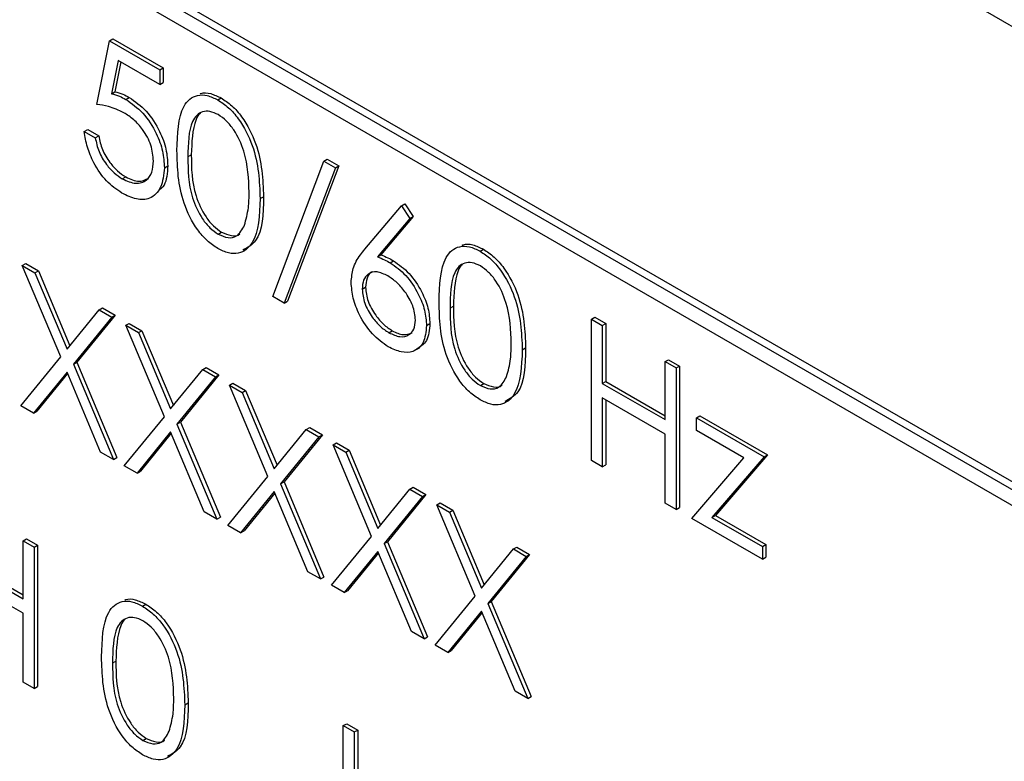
# Paper-space layout 'Blatt4' of a CAD drawing. Header units: millimetres. Extents: x 5 to 418, y 2 to 292.
# Tile 32 of 78: x 143.8 to 145.85, y 158.49 to 160.03. Entities that reach past the tile are written whole.
import ezdxf

# ---------------------------------------------------------------- set-up
doc = ezdxf.new("R2010")
doc.units = ezdxf.units.MM

psp = doc.layouts.new('Blatt4')

# ---------------------------------------------------------------- linework, layer by layer
at = {"color": 7, "linetype": 'Continuous', "lineweight": 25}
for p, q in [((148.1531, 158.6977), (141.0821, 162.7797)), ((146.8662, 158.4771), (142.4821, 161.0079)), ((146.8803, 158.4852), (142.4963, 161.0161)), ((142.4821, 160.9753), (146.8662, 158.4444)), ((143.9598, 159.8578), (143.9859, 159.9897)), ((143.9859, 159.9897), (143.993, 159.9938)), ((143.9859, 159.9897), (144.0904, 159.9294)), ((143.993, 159.9938), (144.0974, 159.9335)), ((144.0038, 159.9493), (143.9901, 159.8799)), ((144.0094, 159.946), (143.9971, 159.884)), ((144.0904, 159.8993), (144.0038, 159.9493)), ((144.0904, 159.9294), (144.0974, 159.9335)), ((144.0904, 159.9294), (144.0904, 159.8993)), ((144.0974, 159.9335), (144.0974, 159.9034)), ((144.0904, 159.8993), (144.0974, 159.9034)), ((143.9901, 159.8799), (143.9971, 159.884)), ((144.0201, 159.8683), (144.0271, 159.8724)), ((144.2114, 159.8671), (144.2185, 159.8712)), ((143.9337, 159.8013), (143.9408, 159.8054)), ((143.9337, 159.8013), (143.9566, 159.7881)), ((143.9408, 159.8054), (143.9636, 159.7922)), ((143.9566, 159.7881), (143.9636, 159.7922)), ((144.3254, 159.4584), (144.4318, 159.7399)), ((144.4318, 159.7399), (144.4389, 159.7439)), ((144.4318, 159.7399), (144.4559, 159.726)), ((144.4389, 159.7439), (144.463, 159.73)), ((144.1002, 159.7259), (144.1072, 159.73)), ((144.4559, 159.726), (144.3494, 159.4445)), ((144.463, 159.73), (144.3565, 159.4486)), ((144.4559, 159.726), (144.463, 159.73)), ((144.0127, 159.7029), (144.0198, 159.707)), ((144.2992, 159.6618), (144.3063, 159.6658)), ((144.517, 159.5566), (144.593, 159.6468)), ((144.593, 159.6468), (144.6, 159.6509)), ((144.593, 159.6468), (144.6106, 159.6207)), ((144.6, 159.6509), (144.6176, 159.6248)), ((144.6106, 159.6207), (144.5433, 159.5408)), ((144.6176, 159.6248), (144.5504, 159.5449)), ((144.6106, 159.6207), (144.6176, 159.6248)), ((144.2121, 159.5878), (144.2192, 159.5919)), ((144.7564, 159.5525), (144.7635, 159.5566)), ((144.5433, 159.5408), (144.5504, 159.5449)), ((144.5697, 159.5284), (144.5767, 159.5325)), ((143.8048, 159.5227), (143.8119, 159.5268)), ((143.8048, 159.5227), (143.8312, 159.5075)), ((143.8847, 159.3326), (143.8048, 159.5227)), ((143.8119, 159.5268), (143.8382, 159.5116)), ((143.8312, 159.5075), (143.8382, 159.5116)), ((143.8382, 159.5116), (143.9036, 159.3559)), ((143.8312, 159.5075), (143.8978, 159.3488)), ((144.5114, 159.4733), (144.5184, 159.4774)), ((144.3494, 159.4445), (144.3254, 159.4584)), ((144.3494, 159.4445), (144.3565, 159.4486)), ((143.8978, 159.3488), (143.9645, 159.4305)), ((143.9645, 159.4305), (143.9715, 159.4346)), ((143.9645, 159.4305), (143.9908, 159.4153)), ((143.9715, 159.4346), (143.9979, 159.4194)), ((143.9908, 159.4153), (143.911, 159.3174)), ((143.9979, 159.4194), (143.9181, 159.3214)), ((143.9908, 159.4153), (143.9979, 159.4194)), ((144.9879, 159.4113), (144.9949, 159.4154)), ((144.9879, 159.4113), (145.0107, 159.3981)), ((144.9879, 159.1174), (144.9879, 159.4113)), ((144.9949, 159.4154), (145.0178, 159.4022)), ((144.0202, 159.3984), (144.0273, 159.4024)), ((144.0202, 159.3984), (144.0466, 159.3831)), ((144.1001, 159.2082), (144.0202, 159.3984)), ((144.0273, 159.4024), (144.0536, 159.3872)), ((144.0466, 159.3831), (144.0536, 159.3872)), ((144.0536, 159.3872), (144.119, 159.2315)), ((144.5669, 159.383), (144.5739, 159.3871)), ((144.6452, 159.3977), (144.6523, 159.4018)), ((145.0107, 159.3981), (145.0178, 159.4022)), ((145.0107, 159.3981), (145.0107, 159.2775)), ((145.0178, 159.4022), (145.0178, 159.2816)), ((144.0466, 159.3831), (144.1132, 159.2244)), ((144.8443, 159.3471), (144.8513, 159.3512)), ((143.8016, 159.2306), (143.8847, 159.3326)), ((145.1412, 159.3228), (145.1483, 159.3269)), ((145.1483, 159.3269), (145.1712, 159.3137)), ((143.911, 159.3174), (143.9181, 159.3214)), ((143.911, 159.3174), (143.9941, 159.1195)), ((143.9181, 159.3214), (144.0012, 159.1236)), ((144.1132, 159.2244), (144.1799, 159.3062)), ((144.1799, 159.3062), (144.1869, 159.3103)), ((144.1799, 159.3062), (144.2062, 159.291)), ((144.1869, 159.3103), (144.2133, 159.2951)), ((145.1412, 159.2022), (145.1412, 159.3228)), ((145.1412, 159.3228), (145.1641, 159.3096)), ((145.1641, 159.3096), (145.1712, 159.3137)), ((145.1641, 159.3096), (145.1641, 159.0156)), ((145.1712, 159.3137), (145.1712, 159.0197)), ((143.8978, 159.3012), (143.8279, 159.2154)), ((143.8991, 159.2982), (143.835, 159.2195)), ((143.9677, 159.1347), (143.8978, 159.3012)), ((144.2062, 159.291), (144.1264, 159.193)), ((144.2133, 159.2951), (144.1335, 159.1971)), ((144.2062, 159.291), (144.2133, 159.2951)), ((144.2356, 159.274), (144.2427, 159.2781)), ((144.2356, 159.274), (144.262, 159.2588)), ((144.3155, 159.0839), (144.2356, 159.274)), ((144.2427, 159.2781), (144.269, 159.2629)), ((144.262, 159.2588), (144.269, 159.2629)), ((144.269, 159.2629), (144.3344, 159.1072)), ((144.7572, 159.2732), (144.7642, 159.2772)), ((145.0107, 159.2775), (145.0178, 159.2816)), ((145.0107, 159.2775), (145.1412, 159.2022)), ((145.0178, 159.2816), (145.1412, 159.2103)), ((144.262, 159.2588), (144.3286, 159.1001)), ((145.1412, 159.172), (145.0107, 159.2474)), ((145.0107, 159.2474), (145.0107, 159.1042)), ((145.0178, 159.2433), (145.0178, 159.1083)), ((143.8279, 159.2154), (143.8016, 159.2306)), ((143.8279, 159.2154), (143.835, 159.2195)), ((144.0169, 159.1063), (144.1001, 159.2082)), ((145.2065, 159.206), (145.2136, 159.21)), ((145.2065, 159.206), (145.3469, 159.1249)), ((145.2065, 159.1796), (145.2065, 159.206)), ((145.2136, 159.21), (145.3539, 159.129)), ((144.1264, 159.193), (144.1335, 159.1971)), ((144.1264, 159.193), (144.2095, 158.9951)), ((144.1335, 159.1971), (144.2166, 158.9992)), ((144.3286, 159.1001), (144.3953, 159.1818)), ((144.3953, 159.1818), (144.4023, 159.1859)), ((144.3953, 159.1818), (144.4216, 159.1666)), ((144.4023, 159.1859), (144.4287, 159.1707)), ((144.1132, 159.1768), (144.0433, 159.0911)), ((144.1145, 159.1738), (144.0504, 159.0952)), ((144.1831, 159.0104), (144.1132, 159.1768)), ((144.4216, 159.1666), (144.3418, 159.0687)), ((144.4287, 159.1707), (144.3489, 159.0727)), ((144.4216, 159.1666), (144.4287, 159.1707)), ((145.1412, 159.0288), (145.1412, 159.172)), ((145.305, 159.1227), (145.2065, 159.1796)), ((144.451, 159.1497), (144.4581, 159.1538)), ((144.451, 159.1497), (144.4774, 159.1345)), ((144.5309, 158.9595), (144.451, 159.1497)), ((144.4581, 159.1538), (144.4844, 159.1385)), ((143.9941, 159.1195), (143.9677, 159.1347)), ((143.9941, 159.1195), (144.0012, 159.1236)), ((144.4774, 159.1345), (144.4844, 159.1385)), ((144.4774, 159.1345), (144.544, 158.9757)), ((144.4844, 159.1385), (144.5498, 158.9828)), ((145.1967, 158.9968), (145.305, 159.1227)), ((145.3469, 159.1249), (145.2386, 158.999)), ((145.3539, 159.129), (145.2457, 159.0031)), ((145.3469, 159.1249), (145.3539, 159.129)), ((144.0433, 159.0911), (144.0169, 159.1063)), ((145.0107, 159.1042), (144.9879, 159.1174)), ((145.0107, 159.1042), (145.0178, 159.1083)), ((144.0433, 159.0911), (144.0504, 159.0952)), ((144.2323, 158.9819), (144.3155, 159.0839)), ((144.3418, 159.0687), (144.3489, 159.0727)), ((144.3418, 159.0687), (144.4249, 158.8708)), ((144.3489, 159.0727), (144.432, 158.8749)), ((144.6107, 159.0575), (144.6177, 159.0616)), ((144.6177, 159.0616), (144.6441, 159.0464)), ((144.3286, 159.0525), (144.2587, 158.9667)), ((144.3299, 159.0495), (144.2658, 158.9708)), ((144.3985, 158.886), (144.3286, 159.0525)), ((144.544, 158.9757), (144.6107, 159.0575)), ((144.637, 159.0423), (144.5572, 158.9443)), ((144.6441, 159.0464), (144.5643, 158.9484)), ((144.6107, 159.0575), (144.637, 159.0423)), ((144.637, 159.0423), (144.6441, 159.0464)), ((144.6664, 159.0253), (144.6735, 159.0294)), ((144.6664, 159.0253), (144.6928, 159.0101)), ((144.7463, 158.8352), (144.6664, 159.0253)), ((144.6735, 159.0294), (144.6998, 159.0142)), ((145.1641, 159.0156), (145.1412, 159.0288)), ((145.1641, 159.0156), (145.1712, 159.0197)), ((144.2095, 158.9951), (144.1831, 159.0104)), ((144.2095, 158.9951), (144.2166, 158.9992)), ((144.6928, 159.0101), (144.6998, 159.0142)), ((144.6928, 159.0101), (144.7594, 158.8514)), ((144.6998, 159.0142), (144.7652, 158.8585)), ((145.3436, 158.912), (145.1967, 158.9968)), ((145.2386, 158.999), (145.2457, 159.0031)), ((145.2386, 158.999), (145.3436, 158.9384)), ((145.2457, 159.0031), (145.3507, 158.9425)), ((144.2587, 158.9667), (144.2323, 158.9819)), ((144.2587, 158.9667), (144.2658, 158.9708)), ((144.4477, 158.8576), (144.5309, 158.9595)), ((143.8064, 158.9502), (143.8135, 158.9543)), ((143.8064, 158.9502), (143.8293, 158.937)), ((143.8064, 158.8296), (143.8064, 158.9502)), ((143.8135, 158.9543), (143.8364, 158.9411)), ((143.8293, 158.937), (143.8364, 158.9411)), ((143.8293, 158.937), (143.8293, 158.643)), ((143.8364, 158.9411), (143.8364, 158.6471)), ((144.5572, 158.9443), (144.5643, 158.9484)), ((144.5572, 158.9443), (144.6403, 158.7464)), ((144.5643, 158.9484), (144.6474, 158.7505)), ((144.8261, 158.9332), (144.8331, 158.9372)), ((144.8331, 158.9372), (144.8595, 158.922)), ((145.3436, 158.9384), (145.3507, 158.9425)), ((145.3436, 158.9384), (145.3436, 158.912)), ((145.3507, 158.9425), (145.3507, 158.9161)), ((144.544, 158.9282), (144.4741, 158.8424)), ((144.5453, 158.9251), (144.4812, 158.8465)), ((144.6139, 158.7617), (144.544, 158.9282)), ((144.7594, 158.8514), (144.8261, 158.9332)), ((144.8524, 158.9179), (144.7726, 158.82)), ((144.8595, 158.922), (144.7797, 158.8241)), ((144.8261, 158.9332), (144.8524, 158.9179)), ((144.8524, 158.9179), (144.8595, 158.922)), ((145.3436, 158.912), (145.3507, 158.9161)), ((143.6759, 158.9049), (143.8064, 158.8296)), ((143.683, 158.909), (143.8064, 158.8378)), ((143.8064, 158.7994), (143.6759, 158.8748)), ((144.4249, 158.8708), (144.3985, 158.886)), ((144.4249, 158.8708), (144.432, 158.8749)), ((144.4741, 158.8424), (144.4477, 158.8576)), ((144.4741, 158.8424), (144.4812, 158.8465)), ((144.6631, 158.7333), (144.7463, 158.8352)), ((144.0547, 158.8144), (144.0618, 158.8185)), ((144.7726, 158.82), (144.7797, 158.8241)), ((144.7726, 158.82), (144.8557, 158.6221)), ((144.7797, 158.8241), (144.8628, 158.6262)), ((143.8064, 158.6562), (143.8064, 158.7994)), ((144.7594, 158.8038), (144.6895, 158.718)), ((144.7607, 158.8008), (144.6966, 158.7221)), ((144.8293, 158.6373), (144.7594, 158.8038)), ((144.6403, 158.7464), (144.6139, 158.7617)), ((144.6403, 158.7464), (144.6474, 158.7505)), ((144.6895, 158.718), (144.6631, 158.7333)), ((144.6895, 158.718), (144.6966, 158.7221)), ((143.8293, 158.643), (143.8064, 158.6562)), ((143.8293, 158.643), (143.8364, 158.6471)), ((144.8557, 158.6221), (144.8293, 158.6373)), ((144.1426, 158.609), (144.1497, 158.6131)), ((144.8557, 158.6221), (144.8628, 158.6262)), ((144.4722, 158.5658), (144.4793, 158.5699)), ((144.4793, 158.5699), (144.5021, 158.5567)), ((144.4722, 158.5658), (144.4951, 158.5527)), ((144.4722, 158.3883), (144.4722, 158.5658)), ((144.4951, 158.5527), (144.5021, 158.5567)), ((144.4951, 158.5527), (144.4951, 158.3765)), ((144.5021, 158.5567), (144.5021, 158.3806)), ((144.0555, 158.5351), (144.0626, 158.5392))]:
    psp.add_line(p, q, dxfattribs=at)
at = {"color": 7, "linetype": 'Continuous', "lineweight": 18}
for p, q in [((144.1491, 159.7485), (144.1562, 159.7526)), ((144.6941, 159.4339), (144.7012, 159.438)), ((143.9925, 158.6958), (143.9995, 158.6999))]:
    psp.add_line(p, q, dxfattribs=at)
at = {"color": 7, "linetype": 'Continuous', "lineweight": 25}
for points, knots in [([(143.9901, 159.8799), (143.9956, 159.8784), (144.0054, 159.8759), (144.0156, 159.8706), (144.0201, 159.8683)], [0, 0, 0, 0, 0.5600642, 1, 1, 1, 1]), ([(143.9971, 159.884), (144.0027, 159.8825), (144.0125, 159.88), (144.0227, 159.8747), (144.0271, 159.8724)], [0, 0, 0, 0, 0.5600642, 1, 1, 1, 1]), ([(144.1263, 159.7616), (144.1273, 159.7961), (144.1285, 159.8394), (144.1522, 159.8698), (144.1687, 159.8778), (144.1891, 159.8779), (144.2039, 159.8707), (144.2114, 159.8671)], [0, 0, 0, 0, 0.498702, 0.624177, 0.749467, 0.874745, 1, 1, 1, 1]), ([(144.1744, 159.8796), (144.1751, 159.88), (144.1812, 159.8831), (144.1964, 159.8815), (144.2111, 159.8746), (144.2185, 159.8712)], [0, 0, 0, 0, 0.057969, 0.529028, 1, 1, 1, 1]), ([(144.0159, 159.8405), (144.0051, 159.8454), (143.9859, 159.8543), (143.9678, 159.8567), (143.9598, 159.8578)], [0, 0, 0, 0, 0.559416, 1, 1, 1, 1]), ([(144.0201, 159.8683), (144.0322, 159.8598), (144.0566, 159.8427), (144.0833, 159.8008), (144.0982, 159.76), (144.0995, 159.7373), (144.1002, 159.7259)], [0, 0, 0, 0, 0.279688, 0.559025, 0.779292, 1, 1, 1, 1]), ([(144.0271, 159.8724), (144.0393, 159.8638), (144.0636, 159.8468), (144.0904, 159.8049), (144.1053, 159.7641), (144.1066, 159.7413), (144.1072, 159.73)], [0, 0, 0, 0, 0.279688, 0.559025, 0.779292, 1, 1, 1, 1]), ([(144.2114, 159.8671), (144.2189, 159.8621), (144.2339, 159.8521), (144.2612, 159.821), (144.2956, 159.752), (144.2978, 159.6979), (144.2992, 159.6618)], [0, 0, 0, 0, 0.1256, 0.251197, 0.500581, 1, 1, 1, 1]), ([(144.2185, 159.8712), (144.2259, 159.8662), (144.2409, 159.8561), (144.2682, 159.825), (144.3027, 159.7561), (144.3049, 159.702), (144.3063, 159.6658)], [0, 0, 0, 0, 0.1256, 0.251197, 0.500581, 1, 1, 1, 1]), ([(144.0773, 159.7402), (144.0764, 159.7509), (144.0745, 159.7723), (144.0573, 159.8043), (144.0366, 159.8272), (144.0228, 159.8361), (144.0159, 159.8405)], [0, 0, 0, 0, 0.279539, 0.558617, 0.779047, 1, 1, 1, 1]), ([(144.2121, 159.8365), (144.2063, 159.8392), (144.1946, 159.8446), (144.1792, 159.8432), (144.1668, 159.8359), (144.15, 159.8098), (144.1495, 159.7758), (144.1491, 159.7485)], [0, 0, 0, 0, 0.125139, 0.250418, 0.375519, 0.500847, 1, 1, 1, 1]), ([(144.1748, 159.8392), (144.1747, 159.8391), (144.1705, 159.8367), (144.1581, 159.8121), (144.1571, 159.7791), (144.1562, 159.7526)], [0, 0, 0, 0, 0.004517, 0.204302, 1, 1, 1, 1]), ([(144.2764, 159.6751), (144.2755, 159.7029), (144.274, 159.7446), (144.2502, 159.7988), (144.2296, 159.8243), (144.218, 159.8325), (144.2121, 159.8365)], [0, 0, 0, 0, 0.500072, 0.749021, 0.874598, 1, 1, 1, 1]), ([(144.0114, 159.6735), (144.0005, 159.6811), (143.9787, 159.6963), (143.954, 159.733), (143.9387, 159.7693), (143.9354, 159.7906), (143.9337, 159.8013)], [0, 0, 0, 0, 0.279625, 0.559019, 0.77938, 1, 1, 1, 1]), ([(143.9566, 159.7881), (143.9585, 159.7787), (143.9625, 159.7598), (143.978, 159.734), (143.9953, 159.7147), (144.0069, 159.7068), (144.0127, 159.7029)], [0, 0, 0, 0, 0.28005, 0.559166, 0.779583, 1, 1, 1, 1]), ([(143.9636, 159.7922), (143.9656, 159.7827), (143.9695, 159.7639), (143.9851, 159.7381), (144.0024, 159.7188), (144.014, 159.7109), (144.0198, 159.707)], [0, 0, 0, 0, 0.28005, 0.559166, 0.779583, 1, 1, 1, 1]), ([(144.2114, 159.5581), (144.204, 159.5631), (144.1891, 159.573), (144.1621, 159.604), (144.1286, 159.6727), (144.1272, 159.726), (144.1263, 159.7616)], [0, 0, 0, 0, 0.125551, 0.25109, 0.50025, 1, 1, 1, 1]), ([(144.0127, 159.7029), (144.0223, 159.6987), (144.0413, 159.6903), (144.0626, 159.6981), (144.0755, 159.7152), (144.0767, 159.7319), (144.0773, 159.7402)], [0, 0, 0, 0, 0.279617, 0.559357, 0.779559, 1, 1, 1, 1]), ([(144.1491, 159.7485), (144.1493, 159.721), (144.1496, 159.6797), (144.174, 159.6254), (144.1947, 159.6), (144.2063, 159.5919), (144.2121, 159.5878)], [0, 0, 0, 0, 0.500291, 0.749086, 0.874606, 1, 1, 1, 1]), ([(144.1562, 159.7526), (144.1564, 159.725), (144.1567, 159.6837), (144.1811, 159.6295), (144.2017, 159.6041), (144.2134, 159.596), (144.2192, 159.5919)], [0, 0, 0, 0, 0.500291, 0.749086, 0.874606, 1, 1, 1, 1]), ([(144.1002, 159.7259), (144.0987, 159.7115), (144.0957, 159.6827), (144.0728, 159.6605), (144.0426, 159.6583), (144.0218, 159.6684), (144.0114, 159.6735)], [0, 0, 0, 0, 0.279864, 0.559271, 0.779424, 1, 1, 1, 1]), ([(144.1072, 159.73), (144.1063, 159.7148), (144.1048, 159.6912), (144.0912, 159.6807), (144.0863, 159.6769)], [0, 0, 0, 0, 0.639095, 1, 1, 1, 1]), ([(144.0198, 159.707), (144.0295, 159.7025), (144.047, 159.6943), (144.0598, 159.7007), (144.0655, 159.7036)], [0, 0, 0, 0, 0.5539102, 1, 1, 1, 1]), ([(144.2668, 159.6067), (144.27, 159.6184), (144.2758, 159.6393), (144.2762, 159.6641), (144.2764, 159.6751)], [0, 0, 0, 0, 0.559599, 1, 1, 1, 1]), ([(144.2992, 159.6618), (144.2978, 159.6273), (144.2957, 159.5756), (144.2611, 159.5469), (144.2338, 159.5472), (144.2189, 159.5545), (144.2114, 159.5581)], [0, 0, 0, 0, 0.499407, 0.748743, 0.874372, 1, 1, 1, 1]), ([(144.3063, 159.6658), (144.3056, 159.63), (144.3045, 159.5778), (144.2731, 159.56), (144.2633, 159.5544)], [0, 0, 0, 0, 0.68684, 1, 1, 1, 1]), ([(144.2121, 159.5878), (144.2191, 159.5848), (144.233, 159.5788), (144.2545, 159.5831), (144.2621, 159.5978), (144.2668, 159.6067)], [0, 0, 0, 0, 0.280257, 0.560781, 1, 1, 1, 1]), ([(144.2192, 159.5919), (144.226, 159.5891), (144.2396, 159.5836), (144.2535, 159.5836), (144.2572, 159.5886), (144.2573, 159.5887)], [0, 0, 0, 0, 0.492383, 0.985234, 1, 1, 1, 1]), ([(144.4885, 159.4876), (144.4894, 159.4976), (144.4909, 159.5141), (144.499, 159.5318), (144.5074, 159.5449), (144.5138, 159.5527), (144.517, 159.5566)], [0, 0, 0, 0, 0.339374, 0.559486, 0.779731, 1, 1, 1, 1]), ([(144.6713, 159.447), (144.6723, 159.4815), (144.6735, 159.5247), (144.6972, 159.5552), (144.7138, 159.5632), (144.7341, 159.5633), (144.749, 159.5561), (144.7564, 159.5525)], [0, 0, 0, 0, 0.498702, 0.624177, 0.749467, 0.874745, 1, 1, 1, 1]), ([(144.7194, 159.565), (144.7201, 159.5653), (144.7262, 159.5684), (144.7414, 159.5669), (144.7561, 159.56), (144.7635, 159.5566)], [0, 0, 0, 0, 0.057969, 0.529028, 1, 1, 1, 1]), ([(144.7564, 159.5525), (144.7639, 159.5475), (144.7789, 159.5374), (144.8062, 159.5063), (144.8406, 159.4374), (144.8428, 159.3833), (144.8443, 159.3471)], [0, 0, 0, 0, 0.1256, 0.251197, 0.500581, 1, 1, 1, 1]), ([(144.7635, 159.5566), (144.771, 159.5515), (144.7859, 159.5415), (144.8133, 159.5104), (144.8477, 159.4415), (144.8499, 159.3873), (144.8513, 159.3512)], [0, 0, 0, 0, 0.1256, 0.251197, 0.500581, 1, 1, 1, 1]), ([(144.5433, 159.5408), (144.5482, 159.5388), (144.5569, 159.5354), (144.5658, 159.5305), (144.5697, 159.5284)], [0, 0, 0, 0, 0.5599103, 1, 1, 1, 1]), ([(144.5504, 159.5449), (144.5553, 159.5429), (144.564, 159.5395), (144.5728, 159.5346), (144.5767, 159.5325)], [0, 0, 0, 0, 0.5599103, 1, 1, 1, 1]), ([(144.5767, 159.5325), (144.5879, 159.5246), (144.6102, 159.5087), (144.635, 159.4708), (144.65, 159.4334), (144.6515, 159.4123), (144.6523, 159.4018)], [0, 0, 0, 0, 0.2796384, 0.5593258, 0.7795267, 1, 1, 1, 1]), ([(144.7572, 159.5219), (144.7513, 159.5246), (144.7397, 159.53), (144.7242, 159.5286), (144.7118, 159.5213), (144.695, 159.4952), (144.6945, 159.4611), (144.6941, 159.4339)], [0, 0, 0, 0, 0.125139, 0.250418, 0.375519, 0.500847, 1, 1, 1, 1]), ([(144.5649, 159.501), (144.5571, 159.5047), (144.5416, 159.5121), (144.5238, 159.5069), (144.513, 159.4934), (144.5119, 159.48), (144.5114, 159.4733)], [0, 0, 0, 0, 0.280127, 0.559515, 0.779719, 1, 1, 1, 1]), ([(144.5334, 159.5094), (144.5325, 159.5092), (144.5266, 159.508), (144.5204, 159.4969), (144.5191, 159.4839), (144.5184, 159.4774)], [0, 0, 0, 0, 0.081817, 0.540829, 1, 1, 1, 1]), ([(144.5697, 159.5284), (144.5808, 159.5205), (144.6031, 159.5047), (144.6279, 159.4668), (144.643, 159.4293), (144.6444, 159.4082), (144.6452, 159.3977)], [0, 0, 0, 0, 0.2796384, 0.5593258, 0.7795267, 1, 1, 1, 1]), ([(144.7198, 159.5246), (144.7197, 159.5245), (144.7156, 159.522), (144.7032, 159.4975), (144.7021, 159.4644), (144.7012, 159.438)], [0, 0, 0, 0, 0.004517, 0.204302, 1, 1, 1, 1]), ([(144.8214, 159.3604), (144.8205, 159.3883), (144.8191, 159.43), (144.7952, 159.4841), (144.7746, 159.5097), (144.763, 159.5178), (144.7572, 159.5219)], [0, 0, 0, 0, 0.500072, 0.749021, 0.874598, 1, 1, 1, 1]), ([(144.5656, 159.3536), (144.5542, 159.3617), (144.5315, 159.378), (144.5058, 159.4168), (144.4912, 159.4551), (144.4894, 159.4768), (144.4885, 159.4876)], [0, 0, 0, 0, 0.27967, 0.559085, 0.779558, 1, 1, 1, 1]), ([(144.6223, 159.4093), (144.6212, 159.4192), (144.6188, 159.439), (144.6021, 159.4672), (144.5837, 159.4886), (144.5711, 159.4969), (144.5649, 159.501)], [0, 0, 0, 0, 0.278754, 0.558605, 0.779147, 1, 1, 1, 1]), ([(144.5114, 159.4733), (144.5125, 159.4637), (144.5147, 159.4444), (144.5305, 159.4165), (144.5484, 159.3953), (144.5607, 159.3871), (144.5669, 159.383)], [0, 0, 0, 0, 0.279059, 0.55882, 0.779303, 1, 1, 1, 1]), ([(144.5184, 159.4774), (144.5195, 159.4678), (144.5217, 159.4484), (144.5376, 159.4206), (144.5555, 159.3994), (144.5678, 159.3912), (144.5739, 159.3871)], [0, 0, 0, 0, 0.279059, 0.55882, 0.779303, 1, 1, 1, 1]), ([(144.7564, 159.2435), (144.749, 159.2484), (144.7341, 159.2584), (144.7071, 159.2894), (144.6736, 159.3581), (144.6722, 159.4114), (144.6713, 159.447)], [0, 0, 0, 0, 0.125551, 0.25109, 0.50025, 1, 1, 1, 1]), ([(144.6941, 159.4339), (144.6943, 159.4063), (144.6946, 159.365), (144.719, 159.3108), (144.7397, 159.2854), (144.7513, 159.2772), (144.7572, 159.2732)], [0, 0, 0, 0, 0.500291, 0.749086, 0.874606, 1, 1, 1, 1]), ([(144.7012, 159.438), (144.7014, 159.4104), (144.7017, 159.3691), (144.7261, 159.3149), (144.7468, 159.2895), (144.7584, 159.2813), (144.7642, 159.2772)], [0, 0, 0, 0, 0.500291, 0.749086, 0.874606, 1, 1, 1, 1]), ([(144.5669, 159.383), (144.5747, 159.3794), (144.5903, 159.3722), (144.6084, 159.3768), (144.6204, 159.3891), (144.6217, 159.4026), (144.6223, 159.4093)], [0, 0, 0, 0, 0.280018, 0.559853, 0.779987, 1, 1, 1, 1]), ([(144.6452, 159.3977), (144.6439, 159.385), (144.6412, 159.3596), (144.6195, 159.3424), (144.593, 159.3408), (144.5748, 159.3493), (144.5656, 159.3536)], [0, 0, 0, 0, 0.2796308, 0.5589603, 0.7794783, 1, 1, 1, 1]), ([(144.5739, 159.3871), (144.5818, 159.3833), (144.5974, 159.3759), (144.6094, 159.3806), (144.6153, 159.3829)], [0, 0, 0, 0, 0.5070589, 1, 1, 1, 1]), ([(144.6523, 159.4018), (144.6511, 159.3888), (144.6487, 159.3631), (144.6321, 159.3533), (144.6238, 159.3485)], [0, 0, 0, 0, 0.5033688, 1, 1, 1, 1]), ([(144.8443, 159.3471), (144.8428, 159.3127), (144.8407, 159.261), (144.8061, 159.2323), (144.7789, 159.2326), (144.7639, 159.2398), (144.7564, 159.2435)], [0, 0, 0, 0, 0.499407, 0.748743, 0.874372, 1, 1, 1, 1]), ([(144.8513, 159.3512), (144.8506, 159.3154), (144.8495, 159.2632), (144.8182, 159.2453), (144.8083, 159.2397)], [0, 0, 0, 0, 0.68684, 1, 1, 1, 1]), ([(144.8118, 159.2921), (144.815, 159.3038), (144.8208, 159.3246), (144.8212, 159.3495), (144.8214, 159.3604)], [0, 0, 0, 0, 0.559599, 1, 1, 1, 1]), ([(144.7572, 159.2732), (144.7641, 159.2702), (144.778, 159.2641), (144.7995, 159.2685), (144.8071, 159.2832), (144.8118, 159.2921)], [0, 0, 0, 0, 0.280257, 0.560781, 1, 1, 1, 1]), ([(144.7642, 159.2772), (144.771, 159.2745), (144.7846, 159.269), (144.7985, 159.2689), (144.8022, 159.2739), (144.8023, 159.2741)], [0, 0, 0, 0, 0.492383, 0.985234, 1, 1, 1, 1]), ([(143.9696, 158.7089), (143.9706, 158.7434), (143.9718, 158.7866), (143.9956, 158.8171), (144.0121, 158.8251), (144.0324, 158.8252), (144.0473, 158.818), (144.0547, 158.8144)], [0, 0, 0, 0, 0.498702, 0.6241765, 0.7494675, 0.8747453, 1, 1, 1, 1]), ([(144.0178, 158.8269), (144.0184, 158.8272), (144.0245, 158.8303), (144.0397, 158.8288), (144.0544, 158.8219), (144.0618, 158.8185)], [0, 0, 0, 0, 0.057969, 0.529028, 1, 1, 1, 1]), ([(144.0547, 158.8144), (144.0622, 158.8094), (144.0772, 158.7993), (144.1045, 158.7682), (144.1389, 158.6993), (144.1411, 158.6452), (144.1426, 158.609)], [0, 0, 0, 0, 0.1256, 0.251197, 0.500581, 1, 1, 1, 1]), ([(144.0618, 158.8185), (144.0693, 158.8135), (144.0843, 158.8034), (144.1116, 158.7723), (144.146, 158.7034), (144.1482, 158.6492), (144.1497, 158.6131)], [0, 0, 0, 0, 0.1256, 0.251197, 0.500581, 1, 1, 1, 1]), ([(144.0555, 158.7838), (144.0497, 158.7865), (144.038, 158.7919), (144.0225, 158.7905), (144.0102, 158.7832), (143.9933, 158.7571), (143.9928, 158.723), (143.9925, 158.6958)], [0, 0, 0, 0, 0.125139, 0.250418, 0.375519, 0.500847, 1, 1, 1, 1]), ([(144.0182, 158.7865), (144.0181, 158.7864), (144.0139, 158.7839), (144.0015, 158.7594), (144.0004, 158.7263), (143.9995, 158.6999)], [0, 0, 0, 0, 0.004517, 0.204302, 1, 1, 1, 1]), ([(144.1197, 158.6223), (144.1188, 158.6502), (144.1174, 158.6919), (144.0936, 158.746), (144.073, 158.7716), (144.0613, 158.7797), (144.0555, 158.7838)], [0, 0, 0, 0, 0.500072, 0.749021, 0.874598, 1, 1, 1, 1]), ([(144.0547, 158.5054), (144.0473, 158.5103), (144.0324, 158.5203), (144.0054, 158.5513), (143.972, 158.62), (143.9706, 158.6733), (143.9696, 158.7089)], [0, 0, 0, 0, 0.125551, 0.25109, 0.50025, 1, 1, 1, 1]), ([(143.9925, 158.6958), (143.9927, 158.6682), (143.9929, 158.6269), (144.0174, 158.5727), (144.038, 158.5473), (144.0497, 158.5392), (144.0555, 158.5351)], [0, 0, 0, 0, 0.500291, 0.749086, 0.874606, 1, 1, 1, 1]), ([(143.9995, 158.6999), (143.9997, 158.6723), (144, 158.631), (144.0245, 158.5768), (144.0451, 158.5514), (144.0567, 158.5432), (144.0626, 158.5392)], [0, 0, 0, 0, 0.500291, 0.749086, 0.874606, 1, 1, 1, 1]), ([(144.1426, 158.609), (144.1412, 158.5746), (144.139, 158.5229), (144.1044, 158.4942), (144.0772, 158.4945), (144.0622, 158.5017), (144.0547, 158.5054)], [0, 0, 0, 0, 0.499407, 0.748743, 0.874372, 1, 1, 1, 1]), ([(144.1497, 158.6131), (144.1489, 158.5773), (144.1479, 158.5251), (144.1165, 158.5072), (144.1067, 158.5016)], [0, 0, 0, 0, 0.6868398, 1, 1, 1, 1]), ([(144.1101, 158.554), (144.1134, 158.5657), (144.1191, 158.5866), (144.1196, 158.6114), (144.1197, 158.6223)], [0, 0, 0, 0, 0.559599, 1, 1, 1, 1]), ([(144.0555, 158.5351), (144.0625, 158.5321), (144.0764, 158.526), (144.0979, 158.5304), (144.1055, 158.5451), (144.1101, 158.554)], [0, 0, 0, 0, 0.280257, 0.560781, 1, 1, 1, 1]), ([(144.0626, 158.5392), (144.0694, 158.5364), (144.0829, 158.5309), (144.0969, 158.5309), (144.1005, 158.5358), (144.1006, 158.536)], [0, 0, 0, 0, 0.492383, 0.985234, 1, 1, 1, 1])]:
    psp.add_open_spline(points, degree=3, knots=knots, dxfattribs=at)

doc.saveas('drawing.dxf')
